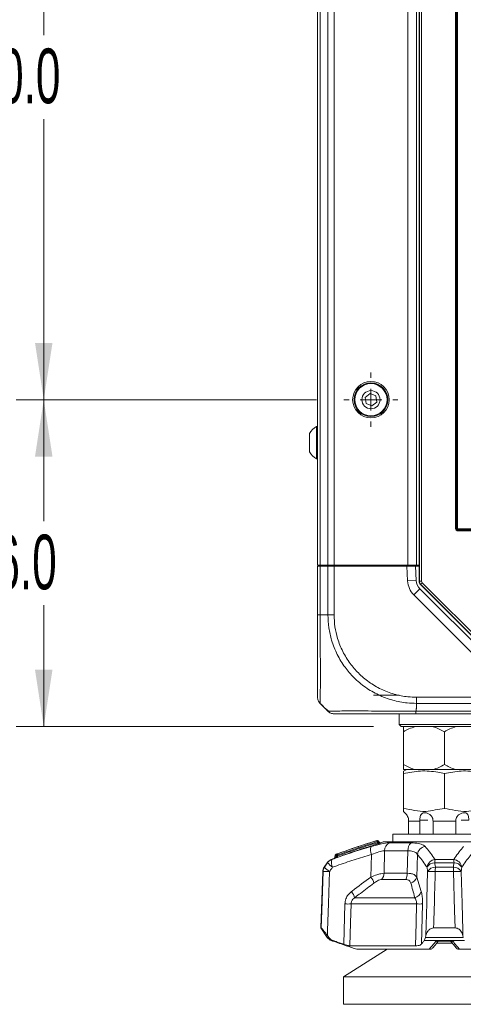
# Model space of a CAD drawing. Header units: millimetres. Extents: x 0 to 1118, y 0 to 864.
# Tile 72 of 256: x 73 to 99, y 366 to 424. Entities that reach past the tile are written whole.
import ezdxf

# ---------------------------------------------------------------- set-up
doc = ezdxf.new("R2010")
doc.units = ezdxf.units.MM
doc.styles.add('SLDTEXTSTYLE0', font='TXT', dxfattribs={"width": 0.605})
doc.dimstyles.new('SLDDIMSTYLE1', dxfattribs={"dimtxt": 3.175, "dimasz": 3.302, "dimexe": 0, "dimexo": 0.0625, "dimgap": 0.79375, "dimtad": 0, "dimtih": 1, "dimtoh": 1, "dimdec": 1, "dimlfac": 4, "dimrnd": 1e-09, "dimzin": 4, "dimdsep": 46, "dimtxsty": 'SLDTEXTSTYLE0', "dimsah": 1, "dimcen": 0.09, "dimadec": 0, "dimazin": 1, "dimtfac": 1, "dimtofl": 0, "dimtmove": 0, "dimatfit": 3, "dimfxl": 1, "dimfrac": 2, "dimtolj": 1, "dimtzin": 12, "dimarcsym": 0})

# ---------------------------------------------------------------- blocks, each defined once
blk = doc.blocks.new('_D_15')
at = {"color": 7, "linetype": 'Continuous', "lineweight": 0}
for p, q in [((90.205, 401.589), (72.747, 401.589)), ((74.347, 401.589), (74.347, 394.525)), ((74.347, 382.589), (74.347, 389.652)), ((93.536, 382.589), (72.747, 382.589))]:
    blk.add_line(p, q, dxfattribs=at)
for points in [[(74.347, 401.589), (73.839, 398.287), (74.855, 398.287)], [(74.347, 382.589), (74.855, 385.891), (73.839, 385.891)]]:
    blk.add_solid(points, dxfattribs=at)
at = {"color": 7, "linetype": 'Continuous', "lineweight": 0, "insert": (70.103, 393.745), "char_height": 3.175, "attachment_point": 1, "style": 'SLDTEXTSTYLE0'}
blk.add_mtext('76.0', dxfattribs=at)
blk = doc.blocks.new('_D_16')
at = {"color": 7, "linetype": 'Continuous', "lineweight": 0}
for p, q in [((90.08, 439.089), (72.747, 439.089)), ((74.347, 439.089), (74.347, 422.775)), ((74.347, 401.589), (74.347, 417.902)), ((90.205, 401.589), (72.747, 401.589))]:
    blk.add_line(p, q, dxfattribs=at)
for points in [[(74.347, 439.089), (73.839, 435.787), (74.855, 435.787)], [(74.347, 401.589), (74.855, 404.891), (73.839, 404.891)]]:
    blk.add_solid(points, dxfattribs=at)
at = {"color": 7, "linetype": 'Continuous', "lineweight": 0, "insert": (68.89, 421.995), "char_height": 3.175, "attachment_point": 1, "style": 'SLDTEXTSTYLE0'}
blk.add_mtext('150.0', dxfattribs=at)
blk = doc.blocks.new('SW_CENTERMARKSYMBOL_6')
at = {"color": 0, "linetype": 'Continuous', "lineweight": 0}
for p, q in [((0, 1.27), (0, 1.5725)), ((0, 0), (0, 0.635)), ((-1.27, 0), (-1.5725, 0)), ((0, 0), (-0.635, 0)), ((0, 0), (0, -0.635)), ((0, 0), (0.635, 0)), ((1.27, 0), (1.5725, 0)), ((0, -1.27), (0, -1.5725))]:
    blk.add_line(p, q, dxfattribs=at)

msp = doc.modelspace()

# ---------------------------------------------------------------- linework, layer by layer
at = {"color": 7, "linetype": 'Continuous', "lineweight": 15}
for p, q in [((96.1793, 391.031), (96.1793, 449.6462)), ((90.2739, 391.9636), (90.2739, 448.7136)), ((96.0239, 391.9636), (96.0239, 448.7136)), ((93.33, 401.9463), (93.044, 401.7264)), ((93.044, 401.7264), (93.0914, 401.3687)), ((93.6635, 401.8085), (93.33, 401.9463)), ((93.711, 401.4508), (93.6635, 401.8085)), ((93.0914, 401.3687), (93.4249, 401.2309)), ((93.4249, 401.2309), (93.711, 401.4508)), ((90.2739, 400.0261), (90.2089, 400.0261)), ((90.2089, 400.0261), (90.2089, 399.0886)), ((89.8039, 399.6164), (89.8039, 399.0886)), ((89.8039, 399.0886), (89.8039, 398.5609)), ((90.2089, 399.0886), (90.2089, 398.1511)), ((90.2089, 398.1511), (90.2739, 398.1511)), ((90.2739, 391.9636), (90.4203, 391.9636)), ((90.2739, 389.0891), (90.2739, 391.9136)), ((90.2739, 391.9136), (90.4203, 391.9136)), ((90.3989, 391.9136), (90.3989, 391.9636)), ((90.4203, 391.9636), (90.8775, 391.9636)), ((90.4203, 391.9136), (90.8775, 391.9136)), ((90.7998, 391.9636), (90.7989, 391.9136)), ((90.8775, 391.9636), (91.231, 391.9636)), ((90.8775, 391.9136), (91.231, 391.9136)), ((91.231, 391.9636), (95.5239, 391.9636)), ((91.231, 391.9136), (95.4649, 391.9136)), ((91.273, 391.9636), (91.2739, 391.9136)), ((91.4239, 391.9136), (91.4239, 391.9636)), ((92.0248, 391.9636), (92.0239, 391.9136)), ((94.823, 391.9636), (94.8239, 391.9136)), ((94.9864, 391.9136), (94.9864, 391.9636)), ((95.4649, 391.9136), (95.9656, 391.9136)), ((95.4864, 391.9636), (95.4864, 391.9136)), ((95.5239, 391.9636), (96.0239, 391.9636)), ((95.9656, 391.9136), (96.0088, 391.0886)), ((95.9656, 391.9136), (96.1793, 391.9136)), ((96.1793, 391.9636), (96.0239, 391.9636)), ((101.4771, 385.6297), (96.2525, 390.8543)), ((96.2275, 390.5975), (101.2042, 385.6208)), ((93.5239, 384.4136), (95.0114, 384.4136)), ((90.7166, 383.6459), (90.4204, 383.9421)), ((95.0114, 383.3386), (95.0114, 382.7136)), ((102.3689, 383.3386), (95.9984, 383.3386)), ((95.0114, 382.7136), (95.1364, 382.5886)), ((95.0114, 382.7136), (97.6489, 382.7136)), ((97.6489, 382.5886), (95.1364, 382.5886)), ((95.2739, 382.2918), (95.2739, 380.3855)), ((97.6489, 382.7136), (100.2864, 382.7136)), ((100.1614, 382.5886), (97.6489, 382.5886)), ((97.6489, 382.2918), (97.6489, 380.3855)), ((95.4683, 380.0886), (95.2733, 380.0098)), ((95.2739, 380.0886), (95.9563, 380.0886)), ((95.9563, 380.0886), (96.9665, 380.0886)), ((96.9665, 380.0886), (98.3313, 380.0886)), ((98.3313, 380.0886), (99.3415, 380.0886)), ((95.2733, 379.8613), (95.2733, 377.8386)), ((97.6489, 379.8613), (97.6489, 377.8386)), ((96.2303, 377.1003), (96.2294, 377.1511)), ((96.9872, 377.1511), (96.988, 377.1003)), ((98.3098, 377.1003), (98.3106, 377.1511)), ((95.5694, 377.1003), (95.5694, 376.3386)), ((96.2303, 376.3386), (96.2303, 377.1003)), ((96.988, 377.1003), (96.988, 376.3386)), ((98.3098, 376.3386), (98.3098, 377.1003)), ((94.6489, 376.3386), (94.6489, 375.9011)), ((94.6489, 376.3386), (100.6489, 376.3386)), ((93.8674, 375.8629), (93.7994, 375.944)), ((94.1489, 375.9011), (101.1489, 375.9011)), ((91.2886, 375.0979), (91.2846, 374.9963)), ((90.8359, 374.6824), (90.6631, 374.4302)), ((90.5759, 374.1651), (90.4614, 370.8857)), ((90.4614, 370.8857), (90.8359, 370.3391)), ((90.4614, 370.8857), (90.4887, 370.8857)), ((97.0231, 370.8857), (98.2747, 370.8857)), ((90.8485, 370.4447), (90.9256, 370.3391)), ((96.5467, 370.3391), (96.5702, 370.4447)), ((98.7276, 370.4447), (98.7511, 370.3391)), ((92.1499, 369.8541), (95.9687, 369.8541)), ((98.1023, 370.0068), (97.1898, 370.0068)), ((97.3215, 370.1142), (98.0208, 370.1142)), ((97.9994, 370.1306), (98.327, 369.7297)), ((94.3245, 369.6511), (91.7752, 368.0383)), ((92.5633, 369.6511), (96.7613, 369.6511)), ((98.5365, 369.6511), (102.7345, 369.6511)), ((91.7752, 368.0383), (91.7752, 366.4508)), ((97.6489, 368.0383), (91.7752, 368.0383)), ((103.5227, 368.0383), (97.6489, 368.0383)), ((97.6489, 366.4508), (91.7752, 366.4508)), ((103.5227, 366.4508), (97.6489, 366.4508))]:
    msp.add_line(p, q, dxfattribs=at)
at = {"color": 9, "linetype": 'Continuous', "lineweight": 0}
for p, q in [((96.1968, 391.0383), (96.1968, 449.639)), ((96.3217, 449.639), (96.3217, 391.0383)), ((90.4203, 391.9636), (90.4203, 448.7136)), ((90.8775, 391.9636), (90.8775, 448.7136)), ((91.231, 391.9636), (91.231, 448.7136)), ((95.5239, 391.9636), (95.5239, 448.7136)), ((98.2998, 394.075), (98.2998, 446.6023)), ((98.3498, 446.6023), (98.3498, 394.075)), ((98.359, 394.0842), (98.359, 446.5931)), ((98.4089, 446.5931), (98.4089, 394.0842)), ((98.2998, 394.075), (98.3498, 394.075)), ((98.3498, 394.075), (98.359, 394.0842)), ((98.359, 394.0842), (98.4089, 394.0842)), ((98.4089, 394.0342), (98.3998, 394.025)), ((98.3998, 393.975), (98.3998, 394.025)), ((98.3998, 394.025), (102.0082, 394.025)), ((102.0082, 393.975), (98.3998, 393.975)), ((98.4089, 394.0342), (98.4089, 394.0842)), ((98.4089, 394.0842), (101.2873, 394.0842)), ((101.3855, 394.0342), (98.4089, 394.0342)), ((90.4203, 391.9136), (90.4203, 389.0887)), ((90.5217, 391.9636), (90.5217, 391.9136)), ((90.8775, 389.0887), (90.8775, 391.9136)), ((91.231, 391.9136), (91.231, 389.0891)), ((95.5095, 391.0625), (95.4649, 391.9136)), ((96.0088, 391.0886), (95.5095, 391.0625)), ((96.1793, 391.031), (96.1968, 391.0383)), ((96.1968, 391.0383), (96.3217, 391.0383)), ((96.27, 390.8615), (96.2525, 390.8543)), ((96.27, 390.8615), (96.3583, 390.9499)), ((101.4843, 385.6472), (96.27, 390.8615)), ((96.3583, 390.9499), (101.5727, 385.7356)), ((96.2275, 390.5975), (95.8739, 390.244)), ((100.8507, 385.2672), (95.8739, 390.244)), ((90.4203, 389.0886), (90.8775, 389.0886)), ((96.0244, 384.2957), (102.3871, 384.2957)), ((95.996, 383.4851), (102.3715, 383.4851)), ((96.0239, 383.646), (96.0239, 383.9421)), ((102.3933, 383.9422), (96.024, 383.9422)), ((96.2294, 377.1511), (96.6775, 377.1511)), ((99.0684, 377.1511), (98.6203, 377.1511)), ((96.2303, 377.1003), (95.5694, 377.1003)), ((98.3098, 377.1003), (96.988, 377.1003)), ((93.771, 375.847), (93.7341, 375.8911)), ((93.8, 375.9432), (93.7998, 375.9367)), ((94.4737, 375.8352), (95.7145, 375.8352)), ((91.0739, 374.8684), (91.0963, 374.8684)), ((91.2963, 375.0976), (91.2886, 375.0979)), ((91.2963, 375.0976), (91.2925, 375.0017)), ((91.3818, 375.0329), (91.384, 375.1286)), ((91.4429, 375.1286), (91.4416, 375.0747)), ((93.3809, 373.8485), (93.4103, 375.1609)), ((94.1716, 375.3744), (94.14, 374.0658)), ((95.5305, 375.3744), (94.1716, 375.3744)), ((95.4945, 374.0658), (95.5305, 375.3744)), ((96.0841, 375.1609), (96.0443, 373.8485)), ((97.1071, 374.8684), (98.1907, 374.8684)), ((90.6631, 374.4302), (90.6827, 374.4302)), ((90.8591, 374.6824), (90.8359, 374.6824)), ((98.2103, 374.6824), (97.0875, 374.6824)), ((97.1265, 374.4302), (98.1713, 374.4302)), ((90.5957, 374.1651), (90.5759, 374.1651)), ((95.4062, 373.7084), (93.9961, 373.7084)), ((94.14, 374.0658), (95.4945, 374.0658)), ((96.0443, 373.8485), (96.3064, 372.9977)), ((98.1778, 374.1651), (97.12, 374.1651)), ((92.4295, 372.6403), (95.9261, 372.6403)), ((91.7984, 369.9437), (91.8634, 372.2829)), ((96.0353, 372.2829), (92.2184, 372.2829)), ((96.3771, 372.2829), (96.3094, 369.9437)), ((90.8359, 370.3391), (90.9256, 370.3391)), ((96.5467, 370.3391), (98.7511, 370.3391)), ((91.1795, 370.1531), (91.0739, 370.1531)), ((91.1367, 370.1298), (91.155, 370.1298)), ((98.8226, 370.1531), (96.4752, 370.1531)), ((97.161, 370.1298), (98.1368, 370.1298))]:
    msp.add_line(p, q, dxfattribs=at)
at = {"color": 9, "linetype": 'Continuous', "lineweight": 0, "flags": 128}
for points in [[(93.7998, 375.9367), (93.8396, 375.8891), (93.8671, 375.8563)], [(90.4887, 370.8857), (90.5212, 371.8848), (90.5957, 374.1651)], [(90.9705, 374.1651), (90.9093, 372.3049), (90.858, 370.7347), (90.8485, 370.4447)], [(96.5702, 370.4447), (96.6217, 372.3049), (96.6296, 372.5898), (96.6732, 374.1651)], [(98.2747, 370.8857), (98.2452, 371.8848), (98.1778, 374.1651)], [(98.6246, 374.1651), (98.6761, 372.3049), (98.7196, 370.7347), (98.7276, 370.4447)], [(92.2184, 372.2829), (92.1873, 371.182), (92.1499, 369.8541)], [(95.9687, 369.8541), (96.0052, 371.182), (96.0353, 372.2829)]]:
    msp.add_lwpolyline(points, dxfattribs=at)
at = {"color": 7, "linetype": 'Continuous', "lineweight": 15}
for radius in [1.0625, 0.9838, 0.9375, 0.5278]:
    msp.add_circle((93.3775, 401.5886), radius, dxfattribs=at)
for centre, radius, start, end in [((90.7476, 399.0886), 1.0813, 119.88215, 150.7838), ((90.7476, 399.0886), 1.0813, 209.2162, 240.11785), ((96.7578, 391.1279), 0.75, 183, 225), ((94.7739, 377.1003), 0.75, 40.29652, 48.21724), ((108.5215, 328.0114), 50.1875, 107.15255, 110.02267), ((93.7425, 375.895), 0.075, 40.00698, 107.17461), ((93.9245, 375.9045), 0.075, 220.05164, 286.86126), ((93.9245, 375.9116), 0.075, 220.80909, 286.73916), ((108.5215, 328.0114), 50, 106.70547, 106.94855), ((91.2484, 374.3998), 0.5, 110.42322, 145.58702), ((108.5215, 328.0114), 50, 110.22349, 110.42322), ((91.2096, 374.9987), 0.075, 289.81341, 358.27802), ((91.3635, 375.095), 0.075, 110.02252, 177.77044), ((91.0756, 374.1476), 0.5, 145.58702, 178), ((91.2484, 370.6217), 0.5, 214.41298, 249.57678), ((108.5215, 417.0101), 50, 249.57678, 249.65351)]:
    msp.add_arc(centre, radius, start, end, dxfattribs=at)
at = {"color": 9, "linetype": 'Continuous', "lineweight": 0}
for centre, radius, start, end in [((98.409, 394.0842), 0.05, 180.02044, 269.97956), ((96.7578, 391.1279), 1.25, 183, 225), ((96.4468, 391.0383), 0.25, 180.00361, 224.99639), ((93.7424, 375.8885), 0.075, 40.04674, 107.07619), ((94.0131, 375.4219), 0.6569, 162.49134, 203.41069), ((93.9197, 375.9641), 0.1994, 181.12464, 201.46185), ((93.893, 375.7324), 0.2246, 114.51413, 135.0211), ((93.5803, 375.7733), 0.2045, 1.31054, 21.13218), ((94.6652, 375.3802), 0.4936, 112.82282, 180.67193), ((96.0862, 375.4195), 0.5576, 131.80426, 184.64612), ((96.6057, 375.1), 0.5252, 98.36588, 173.3354), ((91.2709, 374.4014), 0.4986, 110.5039, 145.69581), ((91.6771, 374.7048), 0.6034, 164.26485, 208.45273), ((91.2254, 374.9962), 0.0674, 292.55267, 4.69552), ((91.3633, 375.1032), 0.0673, 112.26785, 184.76563), ((91.3141, 375.0277), 0.0679, 292.73223, 4.38716), ((91.4516, 375.1338), 0.0678, 112.45272, 184.46093), ((91.4134, 373.9876), 1.1413, 88.52333, 91.47667), ((91.617, 375.2087), 0.1917, 183.64747, 204.69838), ((91.2639, 374.9936), 0.1953, 3.87646, 24.52534), ((97.1614, 374.3416), 0.5296, 95.88948, 171.78796), ((98.4452, 374.6333), 1.3586, 170.03354, 177.92726), ((96.8526, 374.6333), 1.3586, 2.07274, 9.96646), ((98.1364, 374.3416), 0.5296, 8.21204, 84.11052), ((91.0964, 374.1477), 0.5009, 145.67047, 178.0118), ((91.4557, 374.9805), 0.9489, 215.44691, 239.24419), ((91.6406, 375.2414), 0.9609, 215.57524, 239.05744), ((97.1098, 374.1297), 0.5531, 92.31446, 148.6768), ((97.1467, 373.8756), 0.555, 92.08216, 148.55966), ((102.7144, 374.1601), 5.5944, 177.23285, 179.94925), ((92.5834, 374.1601), 5.5944, 0.05075, 2.76715), ((98.1511, 373.8756), 0.555, 31.44034, 87.91784), ((98.188, 374.1297), 0.5531, 31.3232, 87.68554), ((90.7831, 370.4192), 3.7506, 87.13649, 92.86351), ((92.5537, 373.2228), 1.0372, 14.98922, 37.10144), ((93.602, 374.0747), 0.5381, 317.09698, 359.0511), ((94.7483, 374.0606), 0.7462, 331.83652, 0.39922), ((95.548, 373.981), 0.5137, 287.48723, 345.04819), ((96.8966, 368.4578), 5.7116, 87.75836, 92.24164), ((98.4012, 368.4578), 5.7116, 87.75836, 92.24164), ((91.5312, 372.3919), 0.9321, 15.46111, 40.54465), ((95.8079, 373.1471), 0.5204, 283.12518, 343.31786), ((92.0409, 377.9383), 5.6582, 268.20235, 271.79765), ((96.2062, 377.4747), 5.1946, 268.11499, 271.88501)]:
    msp.add_arc(centre, radius, start, end, dxfattribs=at)
for centre, major_axis, ratio, start_param, end_param in [((98.3998, 394.075), (0.0707, 0.0707), 0.9996955, 2.3563468, 3.9268385), ((98.3998, 394.075), (0.0354, 0.0354), 0.999087, 2.3563468, 3.9268385), ((96.4468, 391.0383), (0.1155, 0.0478), 0.9998216, 2.7489567, 3.5342286)]:
    msp.add_ellipse(centre, major_axis=major_axis, ratio=ratio, start_param=start_param, end_param=end_param, dxfattribs=at)
at = {"color": 7, "linetype": 'Continuous', "lineweight": 15}
msp.add_ellipse((96.4293, 391.0311), major_axis=(0.231, 0.0957), ratio=0.9998216, start_param=2.7489567, end_param=3.5342286, dxfattribs=at)
for points, knots in [([(90.2739, 384.2958), (90.2739, 384.3241), (90.2739, 384.3725), (90.2739, 384.7099), (90.2739, 385.1318), (90.2739, 385.6767), (90.2739, 386.318), (90.2739, 387.0266), (90.2739, 387.7971), (90.2739, 388.4952), (90.2739, 388.9289), (90.2739, 389.0891)], [0, 0, 0, 0, 0.1584128, 0.2711139, 0.3838354, 0.4991898, 0.6083334, 0.7174776, 0.826751, 0.9360043, 1, 1, 1, 1]), ([(90.4147, 383.9518), (90.5253, 383.843), (90.6853, 383.6855), (90.8557, 383.5338), (90.9082, 383.4869)], [0, 0, 0, 0, 0.6913844, 1, 1, 1, 1]), ([(90.8774, 383.4851), (90.8641, 383.4984), (90.8199, 383.5426), (90.768, 383.5945), (90.7282, 383.6343), (90.7189, 383.6436), (90.717, 383.6455), (90.7166, 383.6459)], [0, 0, 0, 0, 0.2452024, 0.8175352, 0.9606824, 0.9921507, 1, 1, 1, 1]), ([(95.9984, 383.3386), (95.6305, 383.3386), (94.992, 383.3386), (94.1292, 383.3386), (93.355, 383.3386), (92.6685, 383.3386), (92.0995, 383.3386), (91.6808, 383.3386), (91.3913, 383.3386), (91.2514, 383.3386), (91.2365, 383.3386), (91.231, 383.3386)], [0, 0, 0, 0, 0.1476521, 0.2562048, 0.3647764, 0.4995885, 0.6089422, 0.7182918, 0.8277419, 0.9371756, 1, 1, 1, 1]), ([(95.9563, 382.5886), (95.8334, 382.5483), (95.5986, 382.4715), (95.3787, 382.3497), (95.2739, 382.2918)], [0, 0, 0, 0, 0.52381311, 1, 1, 1, 1]), ([(95.2739, 382.2918), (95.2739, 382.3123), (95.2739, 382.4366), (95.2739, 382.5195), (95.2739, 382.5886)], [0, 0, 0, 0, 0.1650136, 1, 1, 1, 1]), ([(97.6489, 382.2918), (97.4451, 382.3989), (97.2226, 382.5159), (96.9863, 382.583), (96.9665, 382.5886)], [0, 0, 0, 0, 0.9161218, 1, 1, 1, 1]), ([(98.3313, 382.5886), (98.2084, 382.5483), (97.9736, 382.4715), (97.7537, 382.3497), (97.6489, 382.2918)], [0, 0, 0, 0, 0.5238131, 1, 1, 1, 1]), ([(95.2733, 379.8613), (95.6, 379.9238), (96.2635, 380.0507), (97.0665, 379.9873), (97.525, 379.8881), (97.6489, 379.8613)], [0, 0, 0, 0, 0.4144437, 0.8417964, 1, 1, 1, 1]), ([(95.2733, 380.0049), (95.2733, 379.991), (95.2733, 379.9723), (95.2733, 379.8841), (95.2733, 379.8613)], [0, 0, 0, 0, 0.7418269, 1, 1, 1, 1]), ([(95.2739, 380.3855), (95.4777, 380.2783), (95.7002, 380.1614), (95.9365, 380.0943), (95.9563, 380.0886)], [0, 0, 0, 0, 0.9161218, 1, 1, 1, 1]), ([(95.2739, 380.0886), (95.2739, 380.0947), (95.2739, 380.162), (95.2739, 380.279), (95.2739, 380.3855)], [0, 0, 0, 0, 0.0905982, 1, 1, 1, 1]), ([(96.9665, 380.0886), (97.0894, 380.1289), (97.3242, 380.2058), (97.5441, 380.3275), (97.6489, 380.3855)], [0, 0, 0, 0, 0.52381311, 1, 1, 1, 1]), ([(97.6489, 380.3855), (97.8527, 380.2783), (98.0752, 380.1614), (98.3115, 380.0943), (98.3313, 380.0886)], [0, 0, 0, 0, 0.91612185, 1, 1, 1, 1]), ([(97.6489, 379.8613), (97.9756, 379.9238), (98.6391, 380.0507), (99.4421, 379.9873), (99.9006, 379.8881), (100.0245, 379.8613)], [0, 0, 0, 0, 0.4144437, 0.8417964, 1, 1, 1, 1]), ([(95.2733, 377.8386), (95.4871, 377.7993), (95.9143, 377.7207), (96.531, 377.6245), (97.1072, 377.7483), (97.4682, 377.8085), (97.6489, 377.8386)], [0, 0, 0, 0, 0.2716257, 0.5426871, 0.7711112, 1, 1, 1, 1]), ([(95.2733, 377.6599), (95.2733, 377.6599), (95.2733, 377.6357), (95.2733, 377.7454), (95.2733, 377.8075), (95.2733, 377.8386)], [0, 0, 0, 0, 0.0000052, 0.4985067, 1, 1, 1, 1]), ([(97.6489, 377.8386), (97.8627, 377.7993), (98.2899, 377.7207), (98.9066, 377.6245), (99.4828, 377.7483), (99.8438, 377.8085), (100.0245, 377.8386)], [0, 0, 0, 0, 0.2716257, 0.5426871, 0.7711112, 1, 1, 1, 1]), ([(95.3466, 377.5853), (95.3464, 377.5855), (95.346, 377.586), (95.3797, 377.5529), (95.4399, 377.4846), (95.5086, 377.3764), (95.5544, 377.259), (95.5638, 377.1825), (95.5677, 377.1511)], [0, 0, 0, 0, 0.0967247, 0.2384027, 0.4574905, 0.6824007, 0.8700194, 1, 1, 1, 1]), ([(95.5677, 377.1511), (95.5681, 377.1447), (95.5691, 377.1278), (95.5693, 377.1109), (95.5694, 377.1003)], [0, 0, 0, 0, 0.37707912, 1, 1, 1, 1]), ([(96.2294, 377.1511), (96.2293, 377.1843), (96.229, 377.2593), (96.2475, 377.378), (96.2902, 377.4896), (96.3629, 377.5623), (96.4584, 377.5915), (96.5563, 377.5876), (96.6742, 377.554), (96.8007, 377.4843), (96.9103, 377.3765), (96.9745, 377.259), (96.9835, 377.1825), (96.9872, 377.1511)], [0, 0, 0, 0, 0.0688366, 0.1556097, 0.2749191, 0.3956192, 0.4717783, 0.5482945, 0.6191441, 0.7287045, 0.8411765, 0.9349999, 1, 1, 1, 1]), ([(98.3106, 377.1511), (98.3147, 377.1843), (98.3238, 377.2593), (98.3886, 377.378), (98.5023, 377.4896), (98.6411, 377.5623), (98.7671, 377.5915), (98.8608, 377.5876), (98.9445, 377.554), (99.0094, 377.4843), (99.0508, 377.3765), (99.0689, 377.259), (99.0686, 377.1825), (99.0684, 377.1511)], [0, 0, 0, 0, 0.0688366, 0.1556097, 0.2749191, 0.3956192, 0.4717783, 0.5482945, 0.6191441, 0.7287045, 0.8411765, 0.9349999, 1, 1, 1, 1]), ([(91.4257, 375.1965), (91.7685, 375.3178), (92.3366, 375.5188), (93.1029, 375.7695), (93.5258, 375.9001), (93.7203, 375.9602)], [0, 0, 0, 0, 0.4509596, 0.7473806, 1, 1, 1, 1]), ([(91.2375, 374.929), (91.237, 374.9288), (91.2355, 374.9283), (91.2448, 374.9316), (91.2512, 374.9339)], [0, 0, 0, 0, 0.3094641, 1, 1, 1, 1]), ([(91.3404, 374.965), (91.348, 374.9676), (91.3652, 374.9735), (91.4071, 374.9883), (91.4416, 375.0006), (91.4588, 375.0068)], [0, 0, 0, 0, 0.2828388, 0.6416295, 1, 1, 1, 1]), ([(90.8485, 370.4447), (90.7791, 370.538), (90.6781, 370.6739), (90.5676, 370.8079), (90.5092, 370.8732), (90.4953, 370.8817), (90.4887, 370.8857)], [0, 0, 0, 0, 0.4557364, 0.6638276, 0.8405464, 1, 1, 1, 1]), ([(97.0231, 370.8857), (96.9814, 370.8816), (96.8983, 370.8734), (96.776, 370.8067), (96.6418, 370.6709), (96.598, 370.5324), (96.5702, 370.4447)], [0, 0, 0, 0, 0.1616543, 0.3221635, 0.5706653, 1, 1, 1, 1]), ([(98.7276, 370.4447), (98.6977, 370.538), (98.6541, 370.6739), (98.5184, 370.8079), (98.4025, 370.8732), (98.3158, 370.8817), (98.2747, 370.8857)], [0, 0, 0, 0, 0.4557364, 0.6638276, 0.8405464, 1, 1, 1, 1]), ([(90.9256, 370.3391), (90.9658, 370.2938), (91.0377, 370.2127), (91.1361, 370.1713), (91.1795, 370.1531)], [0, 0, 0, 0, 0.5588157, 1, 1, 1, 1]), ([(96.4752, 370.1531), (96.4906, 370.1782), (96.5172, 370.2218), (96.5379, 370.3042), (96.5467, 370.3391)], [0, 0, 0, 0, 0.5768574, 1, 1, 1, 1]), ([(91.155, 370.1298), (91.4131, 370.0378), (91.8804, 369.8714), (92.3522, 369.7192), (92.5633, 369.6511)], [0, 0, 0, 0, 0.5524745, 1, 1, 1, 1]), ([(91.1795, 370.1531), (91.2143, 370.141), (91.3366, 370.0985), (91.5428, 370.0282), (91.7146, 369.9714), (91.7984, 369.9437)], [0, 0, 0, 0, 0.168844, 0.5946967, 1, 1, 1, 1]), ([(92.1499, 369.8541), (92.1291, 369.8561), (92.0877, 369.86), (91.97, 369.8901), (91.8668, 369.9214), (91.8072, 369.9408), (91.7984, 369.9437)], [0, 0, 0, 0, 0.3122278, 0.6241372, 0.9449036, 1, 1, 1, 1]), ([(96.3094, 369.9437), (96.2896, 369.927), (96.2499, 369.8937), (96.1275, 369.8607), (96.0211, 369.8563), (95.9687, 369.8541)], [0, 0, 0, 0, 0.3366519, 0.6738513, 1, 1, 1, 1]), ([(96.3094, 369.9437), (96.3319, 369.9714), (96.3873, 370.0397), (96.4425, 370.1108), (96.4752, 370.1531)], [0, 0, 0, 0, 0.40608163, 1, 1, 1, 1]), ([(96.9666, 369.7324), (96.9593, 369.7228), (96.9359, 369.692), (96.8761, 369.6599), (96.8229, 369.654), (96.7963, 369.6511)], [0, 0, 0, 0, 0.1827955, 0.591359, 1, 1, 1, 1]), ([(96.9703, 369.7293), (96.9971, 369.7597), (97.1035, 369.8805), (97.2075, 370.0162), (97.2854, 370.1178)], [0, 0, 0, 0, 0.2520201, 1, 1, 1, 1]), ([(97.2656, 370.1179), (97.2851, 370.1152), (97.3052, 370.1124), (97.3232, 370.1179), (97.3237, 370.118)], [0, 0, 0, 0, 0.9693485, 1, 1, 1, 1]), ([(98.3308, 369.7329), (98.3382, 369.7232), (98.3618, 369.6921), (98.4217, 369.6599), (98.4749, 369.654), (98.5015, 369.6511)], [0, 0, 0, 0, 0.185467, 0.5926949, 1, 1, 1, 1]), ([(96.7963, 369.6511), (96.7873, 369.6511), (96.7756, 369.6511), (96.764, 369.6511), (96.7613, 369.6511)], [0, 0, 0, 0, 0.7661345, 1, 1, 1, 1]), ([(98.5365, 369.6511), (98.5275, 369.6511), (98.5156, 369.6511), (98.5041, 369.6511), (98.5015, 369.6511)], [0, 0, 0, 0, 0.7663028, 1, 1, 1, 1])]:
    msp.add_open_spline(points, degree=3, knots=knots, dxfattribs=at)
at = {"color": 9, "linetype": 'Continuous', "lineweight": 0}
for points in [[(90.4203, 389.0887), (90.3984, 389.0888), (90.3547, 389.0888), (90.3093, 389.0889), (90.2794, 389.089), (90.2757, 389.0891), (90.2739, 389.0891)], [(90.8775, 389.0887), (90.9019, 389.0888), (90.9508, 389.0888), (91.0386, 389.0889), (91.1328, 389.089), (91.1983, 389.0891), (91.231, 389.0891)], [(96.024, 383.9421), (96.024, 383.9666), (96.0241, 384.0155), (96.0242, 384.1033), (96.0243, 384.1976), (96.0244, 384.2631), (96.0244, 384.2958)], [(95.996, 383.4851), (95.9962, 383.4633), (95.9966, 383.4196), (95.9972, 383.3741), (95.9978, 383.3442), (95.9982, 383.3405), (95.9984, 383.3386)]]:
    msp.add_open_spline(points, degree=3, dxfattribs=at)
for points, knots in [([(90.4204, 389.0887), (90.4203, 388.9167), (90.4203, 388.4547), (90.4245, 387.703), (90.432, 386.8757), (90.4379, 386.1058), (90.4391, 385.4147), (90.4358, 384.8311), (90.4297, 384.3799), (90.4221, 384.0238), (90.4211, 383.9721), (90.4205, 383.9421)], [0, 0, 0, 0, 0.0638809, 0.1715817, 0.2825247, 0.3900468, 0.5008149, 0.6162125, 0.7271686, 0.8416822, 1, 1, 1, 1]), ([(96.024, 383.9421), (95.8467, 383.9477), (95.3814, 383.9622), (94.6289, 384.1088), (93.8073, 384.4132), (93.0426, 384.8587), (92.3913, 385.4046), (91.8385, 386.0493), (91.395, 386.7756), (91.0885, 387.5538), (90.9098, 388.3349), (90.8884, 388.8357), (90.8776, 389.0887)], [0, 0, 0, 0, 0.0657965, 0.1727607, 0.2828934, 0.389757, 0.4997969, 0.5968708, 0.7039461, 0.8142113, 0.9061257, 1, 1, 1, 1]), ([(91.2312, 389.0891), (91.2414, 388.8563), (91.2618, 388.3907), (91.4299, 387.6687), (91.7217, 386.9453), (92.1363, 386.2716), (92.6506, 385.6727), (93.2541, 385.1637), (93.9579, 384.7453), (94.7234, 384.4563), (95.4225, 384.3146), (95.8593, 384.301), (96.0244, 384.2958)], [0, 0, 0, 0, 0.0929147, 0.1858152, 0.2944776, 0.4031621, 0.5002013, 0.6086254, 0.7170441, 0.8255688, 0.9340808, 1, 1, 1, 1]), ([(90.8774, 383.4851), (90.8832, 383.4852), (90.8992, 383.4854), (91.0438, 383.4887), (91.349, 383.4945), (91.7951, 383.4997), (92.4062, 383.5017), (93.1461, 383.4992), (93.9804, 383.4933), (94.9101, 383.4867), (95.6006, 383.4857), (95.996, 383.4851)], [0, 0, 0, 0, 0.0627054, 0.1705801, 0.2816652, 0.3894286, 0.5004169, 0.6352697, 0.7422845, 0.8524245, 1, 1, 1, 1]), ([(96.024, 383.6459), (96.0225, 383.6433), (96.0136, 383.6281), (96.0036, 383.5737), (95.9992, 383.5226), (95.996, 383.4851)], [0, 0, 0, 0, 0.0512389, 0.3045526, 1, 1, 1, 1]), ([(93.7203, 375.9602), (93.7203, 375.9602), (93.7204, 375.9645), (93.7204, 375.9656), (93.7204, 375.9667)], [0, 0, 0, 0, 0.002214, 1, 1, 1, 1]), ([(91.0963, 374.8684), (91.1789, 374.8982), (91.5984, 375.0497), (92.3592, 375.3107), (93.044, 375.5165), (93.3867, 375.6195)], [0, 0, 0, 0, 0.1092201, 0.5542074, 1, 1, 1, 1]), ([(91.4416, 375.0747), (91.7684, 375.1903), (92.4435, 375.429), (93.2223, 375.68), (93.6733, 375.8173), (93.771, 375.847)], [0, 0, 0, 0, 0.4236823, 0.8751814, 1, 1, 1, 1]), ([(93.7341, 375.8911), (93.5398, 375.8311), (93.1176, 375.7007), (92.3524, 375.4504), (91.7851, 375.2497), (91.4429, 375.1286)], [0, 0, 0, 0, 0.252608, 0.5490281, 1, 1, 1, 1]), ([(93.7847, 375.778), (93.6871, 375.7483), (93.2368, 375.6112), (92.4592, 375.3606), (91.7851, 375.1222), (91.4588, 375.0068)], [0, 0, 0, 0, 0.12480815, 0.57630044, 1, 1, 1, 1]), ([(93.3867, 375.6195), (93.596, 375.6767), (93.9931, 375.785), (94.3257, 375.8328), (94.4546, 375.8348), (94.4737, 375.8352)], [0, 0, 0, 0, 0.4871128, 0.9237817, 1, 1, 1, 1]), ([(93.8671, 375.8563), (93.867, 375.8554), (93.8669, 375.8544), (93.8625, 375.8526), (93.8579, 375.8515), (93.8473, 375.8498), (93.8326, 375.8483), (93.8058, 375.8471), (93.7844, 375.8469), (93.7724, 375.847), (93.771, 375.847)], [0, 0, 0, 0, 0.1439955, 0.1733273, 0.3339371, 0.3470805, 0.5296467, 0.7341048, 0.9672536, 1, 1, 1, 1]), ([(93.7847, 375.778), (93.787, 375.7787), (93.8061, 375.7845), (93.8413, 375.7954), (93.8852, 375.8096), (93.9191, 375.8212), (93.9419, 375.8298), (93.9448, 375.8318), (93.9462, 375.8327)], [0, 0, 0, 0, 0.0293823, 0.2426589, 0.4397385, 0.6270194, 0.8136399, 1, 1, 1, 1]), ([(93.8671, 375.8563), (93.867, 375.8568), (93.867, 375.8602), (93.867, 375.864), (93.867, 375.8626), (93.867, 375.8622)], [0, 0, 0, 0, 0.1234805, 0.7648979, 1, 1, 1, 1]), ([(93.9463, 375.8386), (93.9463, 375.839), (93.9463, 375.8405), (93.9463, 375.8367), (93.9462, 375.8333), (93.9462, 375.8327)], [0, 0, 0, 0, 0.2360482, 0.8766701, 1, 1, 1, 1]), ([(95.7145, 375.8352), (95.8652, 375.8275), (96.1645, 375.8124), (96.4186, 375.7191), (96.5005, 375.6455), (96.5293, 375.6195)], [0, 0, 0, 0, 0.3959631, 0.7869012, 1, 1, 1, 1]), ([(96.5293, 375.6195), (96.617, 375.5165), (96.7921, 375.3107), (96.9826, 375.0497), (97.0866, 374.8982), (97.1071, 374.8684)], [0, 0, 0, 0, 0.4457926, 0.89077989, 1, 1, 1, 1]), ([(98.1907, 374.8684), (98.2112, 374.8982), (98.3152, 375.0497), (98.5057, 375.3107), (98.6808, 375.5165), (98.7685, 375.6195)], [0, 0, 0, 0, 0.1092201, 0.5542074, 1, 1, 1, 1]), ([(93.4103, 375.1609), (93.0717, 375.0589), (92.3947, 374.8549), (91.643, 374.5967), (91.2283, 374.4468), (91.1465, 374.4173)], [0, 0, 0, 0, 0.445417, 0.8906595, 1, 1, 1, 1]), ([(91.3404, 374.965), (91.335, 374.9632), (91.3192, 374.9579), (91.2895, 374.9476), (91.2651, 374.9389), (91.2512, 374.9339)], [0, 0, 0, 0, 0.1811782, 0.53116559, 1, 1, 1, 1]), ([(91.2925, 375.0017), (91.2893, 374.9993), (91.2847, 374.9959), (91.2851, 374.9962), (91.2853, 374.9962)], [0, 0, 0, 0, 0.6952065, 1, 1, 1, 1]), ([(91.2925, 375.0017), (91.303, 375.0054), (91.3169, 375.0104), (91.3413, 375.019), (91.3606, 375.0257), (91.3764, 375.031), (91.3818, 375.0329)], [0, 0, 0, 0, 0.3499902, 0.468824, 0.8188155, 1, 1, 1, 1]), ([(91.384, 375.1286), (91.3714, 375.1242), (91.3484, 375.1163), (91.3192, 375.1059), (91.3025, 375.0999), (91.2963, 375.0976)], [0, 0, 0, 0, 0.4305558, 0.7867484, 1, 1, 1, 1]), ([(91.3378, 375.1654), (91.3441, 375.1677), (91.3607, 375.1738), (91.39, 375.1842), (91.4131, 375.1921), (91.4257, 375.1965)], [0, 0, 0, 0, 0.2132442, 0.5694335, 1, 1, 1, 1]), ([(91.4416, 375.0747), (91.433, 375.0684), (91.4162, 375.0562), (91.3948, 375.0413), (91.3857, 375.0354), (91.3818, 375.0329)], [0, 0, 0, 0, 0.3744903, 0.7324542, 1, 1, 1, 1]), ([(94.1716, 375.3744), (94.1584, 375.3742), (94.0693, 375.3731), (93.8306, 375.3242), (93.557, 375.2179), (93.4103, 375.1609)], [0, 0, 0, 0, 0.0743214, 0.5037407, 1, 1, 1, 1]), ([(96.0841, 375.1609), (96.0649, 375.1869), (96.0114, 375.2592), (95.8423, 375.3528), (95.6339, 375.3672), (95.5305, 375.3744)], [0, 0, 0, 0, 0.2194758, 0.6124385, 1, 1, 1, 1]), ([(96.6373, 374.4173), (96.6175, 374.4468), (96.517, 374.5967), (96.3336, 374.8549), (96.1673, 375.0589), (96.0841, 375.1609)], [0, 0, 0, 0, 0.1093405, 0.554583, 1, 1, 1, 1]), ([(99.2137, 375.1609), (99.1305, 375.0589), (98.9642, 374.8549), (98.7808, 374.5967), (98.6803, 374.4468), (98.6605, 374.4173)], [0, 0, 0, 0, 0.445417, 0.8906595, 1, 1, 1, 1]), ([(90.6827, 374.4302), (90.7255, 374.4915), (90.7843, 374.5756), (90.8431, 374.6596), (90.8591, 374.6824)], [0, 0, 0, 0, 0.7289501, 1, 1, 1, 1]), ([(91.1465, 374.4173), (91.1306, 374.3945), (91.0719, 374.3105), (91.0132, 374.2264), (90.9705, 374.1651)], [0, 0, 0, 0, 0.2710124, 1, 1, 1, 1]), ([(96.6732, 374.1651), (96.6645, 374.2264), (96.6525, 374.3105), (96.6406, 374.3945), (96.6373, 374.4173)], [0, 0, 0, 0, 0.7289876, 1, 1, 1, 1]), ([(97.0875, 374.6824), (97.091, 374.6596), (97.1041, 374.5756), (97.117, 374.4915), (97.1265, 374.4302)], [0, 0, 0, 0, 0.2710499, 1, 1, 1, 1]), ([(98.1713, 374.4302), (98.1808, 374.4915), (98.1937, 374.5756), (98.2068, 374.6596), (98.2103, 374.6824)], [0, 0, 0, 0, 0.7289501, 1, 1, 1, 1]), ([(98.6605, 374.4173), (98.6572, 374.3945), (98.6453, 374.3105), (98.6333, 374.2264), (98.6246, 374.1651)], [0, 0, 0, 0, 0.2710124, 1, 1, 1, 1]), ([(92.2395, 372.9977), (92.2543, 373.0093), (92.6297, 373.3), (93.0129, 373.5798), (93.3809, 373.8485)], [0, 0, 0, 0, 0.0396607, 1, 1, 1, 1]), ([(93.3809, 373.8485), (93.4972, 373.895), (93.7007, 373.9763), (93.9631, 374.0504), (94.0803, 374.0606), (94.14, 374.0658)], [0, 0, 0, 0, 0.3953867, 0.6917534, 1, 1, 1, 1]), ([(93.9961, 373.7084), (93.9621, 373.7035), (93.8934, 373.6935), (93.737, 373.6158), (93.6229, 373.5374), (93.5556, 373.491)], [0, 0, 0, 0, 0.2874999, 0.5791325, 1, 1, 1, 1]), ([(95.7024, 373.491), (95.6813, 373.5422), (95.6462, 373.6269), (95.5303, 373.6979), (95.4434, 373.7052), (95.4062, 373.7084)], [0, 0, 0, 0, 0.4646405, 0.7701578, 1, 1, 1, 1]), ([(95.4945, 374.0658), (95.5613, 374.0623), (95.713, 374.0544), (95.9244, 373.9878), (96.0002, 373.8998), (96.0443, 373.8485)], [0, 0, 0, 0, 0.2471643, 0.5613264, 1, 1, 1, 1]), ([(97.12, 374.1651), (97.1101, 373.8321), (97.0779, 372.739), (97.0456, 371.6458), (97.0231, 370.8857)], [0, 0, 0, 0, 0.3046449, 1, 1, 1, 1]), ([(93.5556, 373.491), (93.2906, 373.2955), (92.9271, 373.0273), (92.5555, 372.7388), (92.4443, 372.6519), (92.4295, 372.6403)], [0, 0, 0, 0, 0.69989375, 0.96020705, 1, 1, 1, 1]), ([(95.9261, 372.6403), (95.9231, 372.6519), (95.8484, 372.9416), (95.7739, 373.2219), (95.7024, 373.491)], [0, 0, 0, 0, 0.0397941, 1, 1, 1, 1]), ([(92.2395, 372.9977), (92.1799, 372.9448), (92.0473, 372.8269), (91.9017, 372.58), (91.8762, 372.382), (91.8634, 372.2829)], [0, 0, 0, 0, 0.2894264, 0.6444441, 1, 1, 1, 1]), ([(92.4295, 372.6403), (92.3958, 372.6145), (92.3238, 372.5594), (92.2656, 372.4697), (92.2286, 372.3752), (92.223, 372.3249), (92.2184, 372.2829)], [0, 0, 0, 0, 0.3119994, 0.6652648, 0.7209637, 1, 1, 1, 1]), ([(95.9261, 372.6403), (95.9519, 372.6048), (95.9951, 372.5454), (96.024, 372.4418), (96.0357, 372.3593), (96.0355, 372.3134), (96.0353, 372.2829)], [0, 0, 0, 0, 0.41510692, 0.69374381, 0.79691887, 1, 1, 1, 1]), ([(96.3771, 372.2829), (96.3778, 372.3434), (96.38, 372.5127), (96.3595, 372.777), (96.3241, 372.9242), (96.3064, 372.9977)], [0, 0, 0, 0, 0.21754792, 0.6095208, 1, 1, 1, 1]), ([(96.7613, 369.6511), (96.8212, 369.7193), (96.9551, 369.8714), (97.0878, 370.0379), (97.161, 370.1298)], [0, 0, 0, 0, 0.4477881, 1, 1, 1, 1]), ([(97.161, 370.1298), (97.1616, 370.1296), (97.1802, 370.1246), (97.2157, 370.1159), (97.2494, 370.1173), (97.2656, 370.1179)], [0, 0, 0, 0, 0.0162171, 0.529423, 1, 1, 1, 1]), ([(97.2887, 370.1178), (97.2867, 370.1153), (97.2739, 370.0989), (97.2402, 370.0944), (97.199, 370.1038), (97.171, 370.1221), (97.1613, 370.1295), (97.161, 370.1298)], [0, 0, 0, 0, 0.0574473, 0.3832844, 0.7882808, 0.9935121, 1, 1, 1, 1]), ([(98.1368, 370.1298), (98.1365, 370.1295), (98.1268, 370.1221), (98.0988, 370.104), (98.0574, 370.0936), (98.0197, 370.1015), (98.0035, 370.1237), (97.998, 370.1312)], [0, 0, 0, 0, 0.0058481, 0.1908398, 0.5558961, 0.8495996, 1, 1, 1, 1]), ([(98.0208, 370.1178), (98.0407, 370.1169), (98.0782, 370.1153), (98.1176, 370.1246), (98.1362, 370.1296), (98.1368, 370.1298)], [0, 0, 0, 0, 0.5231091, 0.9853921, 1, 1, 1, 1]), ([(98.1368, 370.1298), (98.21, 370.0379), (98.3427, 369.8714), (98.4766, 369.7193), (98.5365, 369.6511)], [0, 0, 0, 0, 0.5522119, 1, 1, 1, 1])]:
    msp.add_open_spline(points, degree=3, knots=knots, dxfattribs=at)
at = {"color": 7, "linetype": 'Continuous', "lineweight": 15}
for points in [[(90.4203, 383.9422), (90.3985, 383.9666), (90.3548, 384.0155), (90.3094, 384.1033), (90.2794, 384.1975), (90.2757, 384.263), (90.2739, 384.2957)], [(90.8774, 383.4851), (90.9018, 383.4633), (90.9508, 383.4196), (91.0385, 383.3741), (91.1328, 383.3442), (91.1983, 383.3405), (91.231, 383.3386)]]:
    msp.add_open_spline(points, degree=3, dxfattribs=at)

# ---------------------------------------------------------------- block references
at = {"color": 7, "linetype": 'Continuous', "lineweight": 0}
msp.add_blockref('SW_CENTERMARKSYMBOL_6', (93.3775, 401.5886), dxfattribs=at)

# ---------------------------------------------------------------- dimensions: what is measured, and where the dimension line sits
for base, p1, p2, picture, middle in [((74.3473, 439.0886), (91.805, 401.5886), (91.68, 439.0886), '_D_16', (74.3473, 420.3386)), ((74.3473, 401.5886), (95.1364, 382.5886), (91.805, 401.5886), '_D_15', (74.3473, 392.0886))]:
    dim = msp.add_linear_dim(base=base, p1=p1, p2=p2, angle=90, dimstyle='SLDDIMSTYLE1', dxfattribs=at)
    dim.commit()
    dim.dimension.update_dxf_attribs({"geometry": picture, "text_midpoint": middle, "dimtype": 160})

doc.saveas('drawing.dxf')
